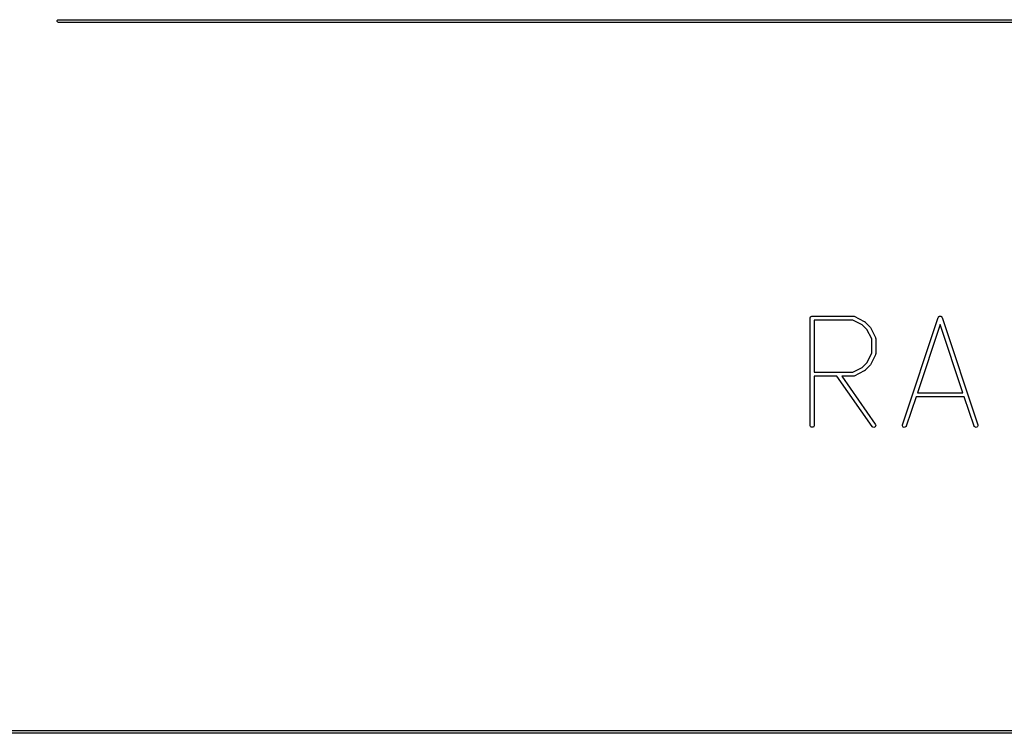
# Model space of a CAD drawing. Header units: inches. Extents: x 0.4 to 11.3, y -7.9 to -0.4.
# Tile 7 of 23: x 2.9 to 4.3, y -6.3 to -5.3. Entities that reach past the tile are written whole.
import ezdxf

# ---------------------------------------------------------------- set-up
doc = ezdxf.new("R2010")
doc.units = ezdxf.units.IN
doc.header["$MEASUREMENT"] = 0
doc.layers.add('User.Drawings', color=9, linetype='CONTINUOUS', true_color=0xc2c2c2)

msp = doc.modelspace()

# ---------------------------------------------------------------- linework, layer by layer
at = {"layer": 'User.Drawings', "linetype": 'CONTINUOUS'}
for p, q in [((2.9498, -5.2918), (2.9509, -5.2907)), ((2.9498, -5.2933), (2.9498, -5.2918)), ((2.9509, -5.2944), (2.9498, -5.2933)), ((2.9509, -5.2907), (2.9516, -5.2906)), ((2.9516, -5.2945), (2.9509, -5.2944)), ((2.9516, -5.2906), (10.8511, -5.2906)), ((10.8774, -5.2945), (2.9516, -5.2945)), ((4.0542, -5.7279), (4.0547, -5.7268)), ((4.0542, -5.7285), (4.0542, -5.7279)), ((4.0542, -5.8859), (4.0542, -5.7285)), ((4.0547, -5.7268), (4.0555, -5.726)), ((4.0555, -5.726), (4.0566, -5.7256)), ((4.0566, -5.7256), (4.0571, -5.7255)), ((4.0571, -5.7255), (4.1171, -5.7255)), ((4.1164, -5.7314), (4.0601, -5.7314)), ((4.0601, -5.7314), (4.0601, -5.808)), ((4.1304, -5.7384), (4.1164, -5.7314)), ((4.1171, -5.7255), (4.1177, -5.7256)), ((4.1177, -5.7256), (4.1178, -5.7256)), ((4.1178, -5.7256), (4.1179, -5.7256)), ((4.1179, -5.7256), (4.1184, -5.7258)), ((4.1184, -5.7258), (4.1334, -5.7333)), ((4.1893, -5.885), (4.2418, -5.7275)), ((4.2418, -5.7275), (4.242, -5.727)), ((4.242, -5.727), (4.2422, -5.7268)), ((4.2422, -5.7268), (4.2423, -5.7266)), ((4.2423, -5.7266), (4.2426, -5.7264)), ((4.2426, -5.7264), (4.2428, -5.7261)), ((4.2428, -5.7261), (4.243, -5.726)), ((4.243, -5.726), (4.2431, -5.7259)), ((4.2431, -5.7259), (4.2435, -5.7258)), ((4.2435, -5.7258), (4.2438, -5.7256)), ((4.2438, -5.7256), (4.244, -5.7256)), ((4.244, -5.7256), (4.2442, -5.7255)), ((4.2442, -5.7255), (4.2446, -5.7255)), ((4.2446, -5.7255), (4.245, -5.7255)), ((4.245, -5.7255), (4.2452, -5.7256)), ((4.2452, -5.7256), (4.2454, -5.7256)), ((4.2454, -5.7256), (4.2457, -5.7258)), ((4.2457, -5.7258), (4.2461, -5.7259)), ((4.2461, -5.7259), (4.2462, -5.726)), ((4.2462, -5.726), (4.2464, -5.7261)), ((4.2464, -5.7261), (4.2467, -5.7264)), ((4.2467, -5.7264), (4.2469, -5.7266)), ((4.2469, -5.7266), (4.247, -5.7268)), ((4.247, -5.7268), (4.2472, -5.727)), ((4.2472, -5.727), (4.2474, -5.7275)), ((4.2474, -5.7275), (4.2999, -5.885)), ((4.1372, -5.7452), (4.1304, -5.7384)), ((4.1334, -5.7333), (4.1337, -5.7335)), ((4.1337, -5.7335), (4.1338, -5.7335)), ((4.1338, -5.7335), (4.1338, -5.7336)), ((4.1338, -5.7336), (4.1339, -5.7336)), ((4.1339, -5.7336), (4.134, -5.7337)), ((4.134, -5.7337), (4.1342, -5.7339)), ((4.1342, -5.7339), (4.1417, -5.7414)), ((4.1442, -5.7591), (4.1372, -5.7452)), ((4.1417, -5.7414), (4.1419, -5.7416)), ((4.1419, -5.7416), (4.142, -5.7416)), ((4.142, -5.7416), (4.142, -5.7417)), ((4.142, -5.7417), (4.1421, -5.7418)), ((4.1421, -5.7418), (4.1421, -5.7419)), ((4.1421, -5.7419), (4.1423, -5.7421)), ((4.1423, -5.7421), (4.1498, -5.7571)), ((4.2446, -5.7378), (4.2112, -5.838)), ((4.278, -5.838), (4.2446, -5.7378)), ((4.1442, -5.7802), (4.1442, -5.7591)), ((4.1498, -5.7571), (4.15, -5.7577)), ((4.15, -5.7577), (4.15, -5.7578)), ((4.15, -5.7578), (4.15, -5.7579)), ((4.15, -5.7579), (4.1501, -5.7584)), ((4.1501, -5.7584), (4.1501, -5.7809)), ((4.1372, -5.7942), (4.1442, -5.7802)), ((4.1498, -5.7823), (4.1423, -5.7973)), ((4.15, -5.7817), (4.1498, -5.7823)), ((4.1501, -5.7809), (4.15, -5.7815)), ((4.15, -5.7815), (4.15, -5.7816)), ((4.15, -5.7816), (4.15, -5.7817)), ((4.1164, -5.808), (4.1304, -5.801)), ((4.1304, -5.801), (4.1372, -5.7942)), ((4.1417, -5.798), (4.1342, -5.8055)), ((4.1419, -5.7978), (4.1417, -5.798)), ((4.142, -5.7978), (4.1419, -5.7978)), ((4.1421, -5.7976), (4.142, -5.7977)), ((4.142, -5.7977), (4.142, -5.7978)), ((4.1423, -5.7973), (4.1421, -5.7975)), ((4.1421, -5.7975), (4.1421, -5.7976)), ((4.0601, -5.808), (4.1164, -5.808)), ((4.0931, -5.8139), (4.0601, -5.8139)), ((4.0601, -5.8139), (4.0601, -5.8859)), ((4.1447, -5.8876), (4.0931, -5.8139)), ((4.1171, -5.8139), (4.1003, -5.8139)), ((4.1003, -5.8139), (4.1495, -5.8842)), ((4.1177, -5.8138), (4.1171, -5.8139)), ((4.1178, -5.8138), (4.1177, -5.8138)), ((4.1179, -5.8138), (4.1178, -5.8138)), ((4.1184, -5.8136), (4.1179, -5.8138)), ((4.1334, -5.8061), (4.1184, -5.8136)), ((4.1337, -5.8059), (4.1334, -5.8061)), ((4.1338, -5.8059), (4.1337, -5.8059)), ((4.1339, -5.8058), (4.1338, -5.8058)), ((4.1338, -5.8058), (4.1338, -5.8059)), ((4.134, -5.8057), (4.1339, -5.8058)), ((4.1342, -5.8055), (4.134, -5.8057)), ((4.2092, -5.8439), (4.1949, -5.8869)), ((4.28, -5.8439), (4.2092, -5.8439)), ((4.2112, -5.838), (4.278, -5.838)), ((4.2943, -5.8869), (4.28, -5.8439)), ((4.0542, -5.8865), (4.0542, -5.8859)), ((4.0547, -5.8876), (4.0542, -5.8865)), ((4.0555, -5.8884), (4.0547, -5.8876)), ((4.0566, -5.8888), (4.0555, -5.8884)), ((4.0577, -5.8888), (4.0566, -5.8888)), ((4.0588, -5.8884), (4.0577, -5.8888)), ((4.0596, -5.8876), (4.0588, -5.8884)), ((4.06, -5.8865), (4.0596, -5.8876)), ((4.0601, -5.8859), (4.06, -5.8865)), ((4.1451, -5.8881), (4.1447, -5.8876)), ((4.146, -5.8887), (4.1451, -5.8881)), ((4.1472, -5.8889), (4.146, -5.8887)), ((4.1483, -5.8886), (4.1472, -5.8889)), ((4.1493, -5.888), (4.1483, -5.8886)), ((4.1499, -5.887), (4.1493, -5.888)), ((4.1495, -5.8842), (4.1498, -5.8847)), ((4.1498, -5.8847), (4.1501, -5.8859)), ((4.1501, -5.8859), (4.1499, -5.887)), ((4.1892, -5.8856), (4.1893, -5.885)), ((4.1893, -5.8867), (4.1892, -5.8856)), ((4.1898, -5.8877), (4.1893, -5.8867)), ((4.1906, -5.8885), (4.1898, -5.8877)), ((4.1917, -5.8889), (4.1906, -5.8885)), ((4.1929, -5.8888), (4.1917, -5.8889)), ((4.1939, -5.8883), (4.1929, -5.8888)), ((4.1947, -5.8874), (4.1939, -5.8883)), ((4.1949, -5.8869), (4.1947, -5.8874)), ((4.2945, -5.8874), (4.2943, -5.8869)), ((4.2953, -5.8883), (4.2945, -5.8874)), ((4.2963, -5.8888), (4.2953, -5.8883)), ((4.2975, -5.8889), (4.2963, -5.8888)), ((4.2986, -5.8885), (4.2975, -5.8889)), ((4.2994, -5.8877), (4.2986, -5.8885)), ((4.2999, -5.8867), (4.2994, -5.8877)), ((4.2999, -5.885), (4.3, -5.8856)), ((4.3, -5.8856), (4.2999, -5.8867)), ((2.0802, -6.3339), (11.1004, -6.3339)), ((11.1267, -6.3378), (2.0802, -6.3378))]:
    msp.add_line(p, q, dxfattribs=at)

doc.saveas('drawing.dxf')
